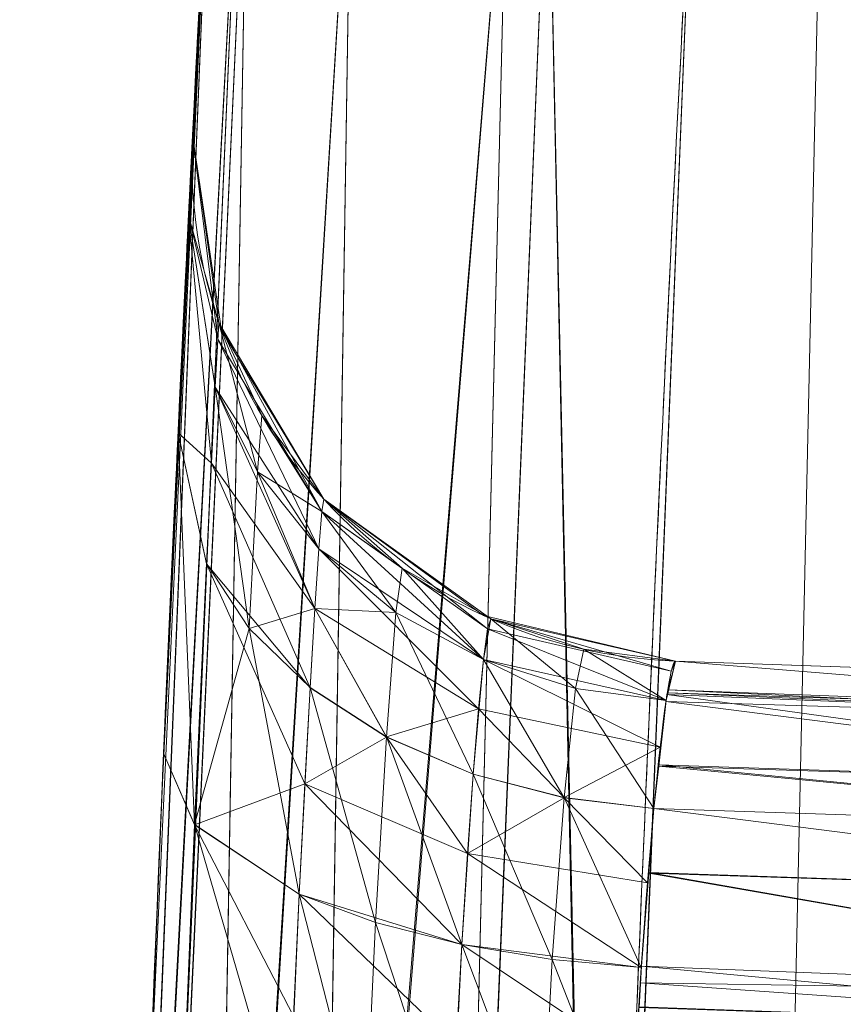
# Model space of a CAD drawing. Header units: millimetres. Extents: x -71 to 71, y -145 to 145.
# Tile 183 of 256: x -51.538 to -51.045, y 2.073 to 2.663. Entities that reach past the tile are written whole.
import ezdxf

# ---------------------------------------------------------------- set-up
doc = ezdxf.new("R2010")
doc.units = ezdxf.units.MM
doc.layers.add('1', color=7, linetype='CONTINUOUS')

msp = doc.modelspace()

# ---------------------------------------------------------------- linework, layer by layer
at = {"layer": '1', "color": 163, "linetype": 'Continuous', "lineweight": 13}
for p, q in [((-51.43464, 2.5938, -108.71545), (-51.43464, 2.5938, -105.81087)), ((-51.43464, 2.5938, -114.18913), (-51.43464, 2.5938, -110.33718)), ((-51.14549, 2.27887, -110.33718), (-51.14549, 2.27887, -114.18913)), ((-51.14549, 2.27887, -105.81087), (-51.14549, 2.27887, -108.71545))]:
    msp.add_line(p, q, dxfattribs=at)
at = {"layer": '1', "color": 163, "linetype": 'Continuous', "lineweight": 13, "extrusion": (-5.23961e-15, 1.15648e-14, -1)}
for centre, radius in [((0, 0, 144.00463), 61.01805), ((0, 0, 124.36979), 56.39529)]:
    msp.add_circle(centre, radius, dxfattribs=at)
at = {"layer": '1', "color": 163, "linetype": 'Continuous', "lineweight": 13}
msp.add_circle((0, 0, -145), 60.44338, dxfattribs=at)
at = {"layer": '1', "color": 163, "linetype": 'Continuous', "lineweight": 13, "extrusion": (0, 0, -1)}
for centre in [(51.13502, 2.57869, 108.71545), (51.13502, 2.57869, 114.18913)]:
    msp.add_arc(centre, 0.3, 272, 2.88692, dxfattribs=at)
at = {"layer": '1', "color": 163, "linetype": 'Continuous', "lineweight": 13}
for centre in [(-51.13502, 2.57869, -105.81087), (-51.13502, 2.57869, -110.33718)]:
    msp.add_arc(centre, 0.3, 177.11308, 268, dxfattribs=at)
for points, knots in [([(-56.5, 0, 18.81482), (-56.5, 0.85253, 18.81482), (-56.43969, 2.55754, 18.79919), (-56.08016, 5.94974, 18.70925), (-55.18827, 10.12383, 18.49387), (-53.45218, 14.92967, 18.08973), (-51.11648, 19.46228, 17.55493), (-48.25431, 23.65957, 16.89615), (-44.94083, 27.49542, 16.14452), (-41.24778, 30.94825, 15.33191), (-38.57396, 32.99249, 14.75639), (-37.19421, 33.94961, 14.46203)], [0, 0, 0, 0, 0.0625, 0.125, 0.25, 0.375, 0.5, 0.625, 0.75, 0.875, 1, 1, 1, 1]), ([(-56.00922, 7.43084, -40.1881), (-56.38768, 4.57826, -40.186), (-56.64075, 0.13375, -40.18517), (-56.24041, -6.02094, -40.18873), (-55.54351, -10.71621, -40.19373), (-54.419, -15.45484, -40.20106), (-52.84663, -20.19211, -40.21073), (-50.8093, -24.88409, -40.22272), (-48.29613, -29.47759, -40.23704), (-45.29549, -33.91822, -40.25369), (-41.80192, -38.14185, -40.27267), (-37.8257, -42.09225, -40.29399), (-33.38333, -45.7042, -40.31763), (-28.49089, -48.9101, -40.34361), (-21.41016, -52.54962, -40.38134), (-15.53768, -54.48108, -40.41315), (-11.44577, -55.3284, -40.4359)], [0, 0, 0, 0, 0.125, 0.1875, 0.25, 0.3125, 0.375, 0.4375, 0.5, 0.5625, 0.625, 0.6875, 0.75, 0.8125, 0.875, 1, 1, 1, 1]), ([(-55.79206, 7.39856, -43.18009), (-56.02458, 5.64547, -43.17851), (-56.32217, 2.14528, -43.17632), (-56.27749, -3.08307, -43.1759), (-55.7447, -8.31717, -43.17833), (-54.72089, -13.50771, -43.18362), (-53.47375, -17.70598, -43.19032), (-52.24994, -20.97159, -43.197), (-51.21944, -23.37546, -43.20267), (-50.07212, -25.74001, -43.20902), (-48.38894, -28.83185, -43.21838), (-46.01474, -32.54916, -43.23166), (-42.79579, -36.67874, -43.24975), (-39.80591, -39.85509, -43.26661), (-37.22555, -42.23774, -43.2812), (-35.2025, -43.93723, -43.29266), (-33.10278, -45.54055, -43.30456), (-30.93842, -47.03881, -43.31684), (-28.72005, -48.42496, -43.32943), (-25.67963, -50.13476, -43.3467), (-22.51737, -51.63245, -43.36468), (-19.23183, -52.91447, -43.38338), (-15.89144, -54.03892, -43.4024), (-13.34178, -54.7035, -43.41692), (-11.63983, -55.06359, -43.42661)], [0, 0, 0, 0, 0.0625, 0.125, 0.1875, 0.25, 0.3125, 0.34375, 0.375, 0.40625, 0.4375, 0.5, 0.5625, 0.625, 0.65625, 0.6875, 0.71875, 0.75, 0.78125, 0.8125, 0.875, 0.90625, 0.9375, 1, 1, 1, 1]), ([(-51.5, 0, -104.78971), (-51.5, 0.23399, -104.78971), (-51.49841, 0.46799, -104.78971), (-51.49203, 0.9359, -104.78971), (-51.48724, 1.16981, -104.7897), (-51.46812, 1.87109, -104.7897), (-51.44901, 2.33837, -104.7897), (-51.42354, 2.80527, -104.78969)], [0, 0, 0, 0, 0.25011, 0.25011, 0.500174, 0.500174, 1, 1, 1, 1]), ([(-51.21044, -0.05263, -115.51011), (-51.21044, -0.05261, -115.51011), (-51.21044, -0.05259, -115.51011), (-51.21093, 0.42113, -115.51011), (-51.20484, 0.89488, -115.51011), (-51.18586, 1.60535, -115.51012), (-51.17788, 1.84225, -115.51012), (-51.15863, 2.31594, -115.51012), (-51.14737, 2.55273, -115.51012), (-51.13446, 2.78945, -115.51013), (-51.13446, 2.78947, -115.51013), (-51.13446, 2.78949, -115.51013)], [0, 0, 0, 0, 0.000021, 0.000021, 0.499819, 0.499819, 0.749885, 0.749885, 0.999979, 0.999979, 1, 1, 1, 1]), ([(-51.13446, 2.78949, -104.48987), (-51.13446, 2.78947, -104.48987), (-51.13446, 2.78945, -104.48987), (-51.15978, 2.32518, -104.48988), (-51.17878, 1.86055, -104.48988), (-51.19779, 1.16323, -104.48989), (-51.20254, 0.93063, -104.48989), (-51.20888, 0.46538, -104.48989), (-51.21047, 0.23272, -104.48989), (-51.21047, 0.00004, -104.48989), (-51.21047, 0.00002, -104.48989), (-51.21047, 0, -104.48989)], [0, 0, 0, 0, 0.000021, 0.000021, 0.499826, 0.499826, 0.74989, 0.74989, 0.999979, 0.999979, 1, 1, 1, 1]), ([(-51.14549, 2.27887, -114.18913), (-51.08361, 2.27671, -114.18697), (-51.02172, 2.27455, -114.1848), (-50.89039, 2.26996, -114.18021), (-50.82095, 2.26754, -114.17778), (-50.7515, 2.26511, -114.17535)], [0, 0, 0, 0, 0.471203, 0.471203, 1, 1, 1, 1]), ([(-50.7515, 2.26511, -110.35096), (-50.82095, 2.26754, -110.34853), (-50.89039, 2.26996, -110.3461), (-51.02172, 2.27455, -110.34151), (-51.08361, 2.27671, -110.33935), (-51.14549, 2.27887, -110.33718)], [0, 0, 0, 0, 0.528797, 0.528797, 1, 1, 1, 1]), ([(-50.7515, 2.26511, -105.82465), (-50.82095, 2.26754, -105.82222), (-50.89039, 2.26996, -105.81979), (-51.02172, 2.27455, -105.8152), (-51.08361, 2.27671, -105.81303), (-51.14549, 2.27887, -105.81087)], [0, 0, 0, 0, 0.528797, 0.528797, 1, 1, 1, 1]), ([(-51.14549, 2.27887, -108.71545), (-51.08361, 2.27671, -108.71328), (-51.02172, 2.27455, -108.71112), (-50.89039, 2.26996, -108.70653), (-50.82095, 2.26754, -108.7041), (-50.7515, 2.26511, -108.70167)], [0, 0, 0, 0, 0.471203, 0.471203, 1, 1, 1, 1])]:
    msp.add_open_spline(points, degree=3, knots=knots, dxfattribs=at)
for points in [[(-51.42354, 2.80527, -115.21031), (-51.47546, 1.85361, -115.2103), (-51.50095, 0.90014, -115.21029), (-51.49997, -0.05293, -115.21029)], [(-51.43464, 2.5938, -108.71545), (-51.43464, 2.5938, -109.04213), (-51.44879, 2.31961, -109.31601), (-51.46151, 1.99078, -109.31601)], [(-51.46151, 1.99078, -105.2103), (-51.4488, 2.31929, -105.2103), (-51.43464, 2.5938, -105.48386), (-51.43464, 2.5938, -105.81087)], [(-51.46151, 1.99078, -109.73662), (-51.4488, 2.31929, -109.73662), (-51.43464, 2.5938, -110.01017), (-51.43464, 2.5938, -110.33718)], [(-51.43464, 2.5938, -114.18913), (-51.43464, 2.5938, -114.51582), (-51.44879, 2.31961, -114.7897), (-51.46151, 1.99078, -114.7897)], [(-51.1722, 1.97959, -109.0162), (-51.16526, 2.14302, -109.01617), (-51.15119, 2.27907, -108.87899), (-51.14549, 2.27887, -108.71545)], [(-51.14549, 2.27887, -105.81087), (-51.15119, 2.27907, -105.64717), (-51.16527, 2.14286, -105.51014), (-51.1722, 1.97959, -105.51012)], [(-51.14549, 2.27887, -110.33718), (-51.15119, 2.27907, -110.17348), (-51.16527, 2.14286, -110.03646), (-51.1722, 1.97959, -110.03643)], [(-51.1722, 1.97959, -114.48988), (-51.16526, 2.14302, -114.48986), (-51.15119, 2.27907, -114.35267), (-51.14549, 2.27887, -114.18913)]]:
    msp.add_open_spline(points, degree=3, dxfattribs=at)
for points in [[(24.58454, 55.21777, -145), (-60.11226, -6.31805, -145), (-57.48507, 18.67803, -145)], [(24.58454, 55.21777, -145), (-35.52772, -48.89972, -145), (-52.3455, -30.22169, -145), (-60.11226, -6.31805, -145)], [(-54.13154, 0, -123.88345), (-51.48215, 16.72756, -123.88345), (-53.63511, 17.4271, -124.36979), (-56.39528, 0, -124.36979)], [(-52.2205, 0, -122.57616), (-49.66464, 16.13702, -122.57616), (-51.48215, 16.72756, -123.88345), (-54.13154, 0, -123.88345)], [(-50.94676, 0, -120.64259), (-48.45325, 15.74341, -120.64259), (-49.66464, 16.13702, -122.57616), (-52.2205, 0, -122.57616)], [(-53.18643, 3.52806, 40.74917), (-52.0495, -1.48391, 44.46347), (-46.93138, 5.9504, 50.24118)], [(-45.53607, 0.23545, 51.87582), (-46.93138, 5.9504, 50.24118), (-52.0495, -1.48391, 44.46347)], [(-52.65081, 4.02761, -59.44648), (-51.3852, -12.1617, -59.45028), (-56.09915, -4.51537, -43.17675)], [(-51.3852, -12.1617, -59.45028), (-52.65081, 4.02761, -59.44648), (-51.03359, 3.9039, -67.68114)], [(-51.03359, 3.9039, -67.68114), (-49.80676, -11.78814, -67.68303), (-51.3852, -12.1617, -59.45028)], [(-51.44331, 2.41548, -105.38796), (-51.41242, 3.00218, -104.92334), (-51.41157, 3.01674, -105)], [(-51.41157, 3.01674, -105), (-51.43668, 2.55327, -105.59729), (-51.44331, 2.41548, -105.38796)], [(-51.4433, 2.4156, -114.61192), (-51.43708, 2.54529, -114.42202), (-51.41157, 3.01674, -115)], [(-51.41157, 3.01674, -115), (-51.41257, 2.99954, -115.08295), (-51.4433, 2.4156, -114.61192)], [(-51.41157, 3.01674, -115), (-51.43708, 2.54529, -114.42202), (-51.43464, 2.5938, -114.18913)], [(-51.41157, 3.01674, -105), (-51.43668, 2.55327, -110.12361), (-51.43464, 2.5938, -108.71544)], [(-51.43464, 2.5938, -105.81087), (-51.43668, 2.55327, -105.59729), (-51.41157, 3.01674, -105)], [(-51.43464, 2.5938, -110.33718), (-51.43668, 2.55327, -110.12361), (-51.41157, 3.01674, -105)], [(-51.43464, 2.5938, -108.71544), (-51.43464, 2.5938, -105.81087), (-51.41157, 3.01674, -105)], [(-51.41157, 3.01674, -105), (-51.41157, 3.01674, -115), (-51.43464, 2.5938, -114.18913), (-51.43464, 2.5938, -110.33718)], [(-51.44331, 2.41548, -105.38796), (-51.41518, 2.95456, -104.8511), (-51.41242, 3.00218, -104.92334)], [(-51.41257, 2.99954, -115.08295), (-51.41518, 2.95446, -115.14899), (-51.4433, 2.4156, -114.61192)], [(-51.41884, 2.89004, -104.80738), (-51.41518, 2.95456, -104.8511), (-51.44331, 2.41548, -105.38796)], [(-51.4433, 2.4156, -114.61192), (-51.41518, 2.95446, -115.14899), (-51.41928, 2.88237, -115.19583)], [(-51.42354, 2.80527, -104.78969), (-51.41884, 2.89004, -104.80738), (-51.44331, 2.41548, -105.38796)], [(-51.4433, 2.4156, -114.61192), (-51.41928, 2.88237, -115.19583), (-51.42354, 2.80527, -115.21031)], [(-51.46151, 1.99078, -114.7897), (-51.42354, 2.80527, -115.21031), (-51.4816, 1.3767, -115.21029)], [(-51.48159, 1.3767, -115.21029), (-51.42354, 2.80527, -115.21031), (-51.40597, 2.80431, -115.30083)], [(-51.40597, 2.80431, -115.30083), (-51.46741, 1.37629, -115.30148), (-51.48159, 1.3767, -115.21029)], [(-51.40597, 2.80431, -104.69916), (-51.42354, 2.80527, -104.78969), (-51.48088, 1.40318, -104.7897)], [(-51.48088, 1.40318, -104.7897), (-51.42354, 2.80527, -104.78969), (-51.46151, 1.99078, -105.2103)], [(-51.48088, 1.40318, -104.7897), (-51.46669, 1.40279, -104.69852), (-51.40597, 2.80431, -104.69916)], [(-51.46741, 1.37629, -115.30148), (-51.40597, 2.80431, -115.30083), (-51.40173, 2.80408, -115.32269)], [(-51.42618, 1.37519, -115.38404), (-51.46741, 1.37629, -115.30148), (-51.40173, 2.80408, -115.32269)], [(-51.40173, 2.80408, -104.67731), (-51.40597, 2.80431, -104.69916), (-51.46669, 1.40279, -104.69852)], [(-51.40173, 2.80408, -104.67731), (-51.46669, 1.40279, -104.69852), (-51.42547, 1.40167, -104.61596)], [(-51.42354, 2.80527, -104.78969), (-51.4518, 2.22698, -105.25962), (-51.46151, 1.99078, -105.2103)], [(-51.46151, 1.99078, -114.7897), (-51.4527, 2.20608, -114.74902), (-51.42354, 2.80527, -115.21031)], [(-51.42354, 2.80527, -115.21031), (-51.4527, 2.20608, -114.74902), (-51.4433, 2.4156, -114.61192)], [(-51.44331, 2.41548, -105.38796), (-51.4518, 2.22698, -105.25962), (-51.42354, 2.80527, -104.78969)], [(-51.40173, 2.80408, -115.32269), (-51.33947, 2.80068, -115.4187), (-51.42618, 1.37519, -115.38404)], [(-51.42547, 1.40167, -104.61596), (-51.33947, 2.80068, -104.5813), (-51.40173, 2.80408, -104.67731)], [(-51.33947, 2.80068, -115.4187), (-51.36182, 1.37347, -115.45016), (-51.42618, 1.37519, -115.38404)], [(-51.42547, 1.40167, -104.61596), (-51.36111, 1.39991, -104.54984), (-51.33947, 2.80068, -104.5813)], [(-51.36182, 1.37347, -115.45016), (-51.33947, 2.80068, -115.4187), (-51.24583, 2.79557, -115.48436)], [(-51.24583, 2.79557, -104.51563), (-51.33947, 2.80068, -104.5813), (-51.36111, 1.39991, -104.54984)], [(-51.24583, 2.79557, -115.48436), (-51.28042, 1.37129, -115.49358), (-51.36182, 1.37347, -115.45016)], [(-51.36111, 1.39991, -104.54984), (-51.27971, 1.3977, -104.50643), (-51.24583, 2.79557, -104.51563)], [(-51.24583, 2.79557, -115.48436), (-51.22176, 2.79426, -115.48994), (-51.28042, 1.37129, -115.49358)], [(-51.19217, 1.36894, -115.51011), (-51.28042, 1.37129, -115.49358), (-51.22176, 2.79426, -115.48994)], [(-51.27971, 1.3977, -104.50643), (-51.22176, 2.79426, -104.51006), (-51.24583, 2.79557, -104.51563)], [(-51.22176, 2.79426, -104.51006), (-51.27971, 1.3977, -104.50643), (-51.19146, 1.39529, -104.48989)], [(-51.19146, 1.39529, -104.48989), (-51.13446, 2.78949, -104.48988), (-51.22176, 2.79426, -104.51006)], [(-51.22176, 2.79426, -115.48994), (-51.13446, 2.78949, -115.51013), (-51.19217, 1.36894, -115.51011)], [(-51.19217, 1.36894, -115.51011), (-51.13446, 2.78949, -115.51013), (-50.71285, 2.78952, -115.52485), (-50.77107, 1.36896, -115.52482)], [(-50.77036, 1.39531, -104.47518), (-50.71285, 2.78952, -104.47516), (-51.13446, 2.78949, -104.48988), (-51.19146, 1.39529, -104.48989)], [(-51.43668, 2.55327, -110.12361), (-51.43708, 2.54529, -108.94834), (-51.43464, 2.5938, -108.71544)], [(-51.41884, 2.48149, -108.71544), (-51.43464, 2.5938, -108.71544), (-51.43705, 2.54582, -108.94711)], [(-51.41949, 2.47173, -105.71329), (-51.43705, 2.54577, -105.57907), (-51.43464, 2.5938, -105.81087)], [(-51.41949, 2.47173, -110.2396), (-51.43705, 2.54577, -110.10539), (-51.43464, 2.5938, -110.33718)], [(-51.41884, 2.48149, -114.18913), (-51.43464, 2.5938, -114.18913), (-51.43705, 2.54582, -114.42079)], [(-51.43464, 2.5938, -105.81087), (-51.41884, 2.48149, -105.81087), (-51.41949, 2.47173, -105.71329)], [(-51.43464, 2.5938, -105.81087), (-51.43464, 2.5938, -108.71544), (-51.41722, 2.4769, -108.71544), (-51.41722, 2.4769, -105.81087)], [(-51.43464, 2.5938, -110.33718), (-51.41884, 2.48149, -110.33718), (-51.41949, 2.47173, -110.2396)], [(-51.43464, 2.5938, -110.33718), (-51.43464, 2.5938, -114.18913), (-51.41722, 2.4769, -114.18913), (-51.41722, 2.4769, -110.33718)], [(-51.43668, 2.55327, -110.12361), (-51.4527, 2.20608, -109.27534), (-51.4433, 2.4156, -109.13824)], [(-51.4527, 2.20608, -109.27534), (-51.43668, 2.55327, -110.12361), (-51.44331, 2.41548, -109.91427)], [(-51.4433, 2.4156, -109.13824), (-51.43708, 2.54529, -108.94834), (-51.43668, 2.55327, -110.12361)], [(-51.42337, 2.39744, -105.53804), (-51.44331, 2.41548, -105.38796), (-51.43705, 2.54577, -105.57907)], [(-51.42337, 2.39744, -110.06436), (-51.44331, 2.41548, -109.91427), (-51.43705, 2.54577, -110.10539)], [(-51.43705, 2.54582, -108.94711), (-51.4433, 2.4156, -109.13824), (-51.4263, 2.33726, -109.06139), (-51.42105, 2.44304, -108.90461)], [(-51.43705, 2.54582, -114.42079), (-51.4433, 2.4156, -114.61192), (-51.4263, 2.33726, -114.53508), (-51.42105, 2.44304, -114.3783)], [(-51.43705, 2.54582, -108.94711), (-51.42105, 2.44304, -108.90461), (-51.41884, 2.48149, -108.71544)], [(-51.43705, 2.54582, -114.42079), (-51.42105, 2.44304, -114.3783), (-51.41884, 2.48149, -114.18913)], [(-51.43705, 2.54577, -105.57907), (-51.42105, 2.44301, -105.62159), (-51.42337, 2.39744, -105.53804)], [(-51.41949, 2.47173, -105.71329), (-51.42105, 2.44301, -105.62159), (-51.43705, 2.54577, -105.57907)], [(-51.43705, 2.54577, -110.10539), (-51.42105, 2.44301, -110.14791), (-51.42337, 2.39744, -110.06436)], [(-51.41949, 2.47173, -110.2396), (-51.42105, 2.44301, -110.14791), (-51.43705, 2.54577, -110.10539)], [(-51.41884, 2.48149, -108.71544), (-51.42105, 2.44304, -108.90461), (-51.3957, 2.3922, -108.88392)], [(-51.41884, 2.48149, -114.18913), (-51.42105, 2.44304, -114.3783), (-51.3957, 2.3922, -114.3576)], [(-51.35713, 2.36849, -105.73362), (-51.41949, 2.47173, -105.71329), (-51.41884, 2.48149, -105.81087)], [(-51.35713, 2.36849, -110.25994), (-51.41949, 2.47173, -110.2396), (-51.41884, 2.48149, -110.33718)], [(-51.3957, 2.3922, -108.88392), (-51.39323, 2.42596, -108.71544), (-51.41884, 2.48149, -108.71544)], [(-51.41884, 2.48149, -105.81087), (-51.356, 2.37579, -105.81087), (-51.35713, 2.36849, -105.73362)], [(-51.41884, 2.48149, -110.33718), (-51.356, 2.37579, -110.33718), (-51.35713, 2.36849, -110.25994)], [(-51.3957, 2.3922, -114.3576), (-51.39323, 2.42596, -114.18913), (-51.41884, 2.48149, -114.18913)], [(-51.35896, 2.34612, -105.6608), (-51.42105, 2.44301, -105.62159), (-51.41949, 2.47173, -105.71329)], [(-51.35896, 2.34612, -110.18711), (-51.42105, 2.44301, -110.14791), (-51.41949, 2.47173, -110.2396)], [(-51.41949, 2.47173, -105.71329), (-51.35713, 2.36849, -105.73362), (-51.35896, 2.34612, -105.6608)], [(-51.41949, 2.47173, -110.2396), (-51.35713, 2.36849, -110.25994), (-51.35896, 2.34612, -110.18711)], [(-51.41722, 2.4769, -105.81087), (-51.41722, 2.4769, -108.71544), (-51.356, 2.37579, -108.71544), (-51.356, 2.37579, -105.81087)], [(-51.41722, 2.4769, -110.33718), (-51.41722, 2.4769, -114.18913), (-51.356, 2.37579, -114.18913), (-51.356, 2.37579, -110.33718)], [(-51.42105, 2.44304, -108.90461), (-51.4263, 2.33726, -109.06139), (-51.4008, 2.29837, -109.02394)], [(-51.42105, 2.44304, -114.3783), (-51.4263, 2.33726, -114.53508), (-51.4008, 2.29837, -114.49763)], [(-51.36137, 2.31037, -105.59426), (-51.42337, 2.39744, -105.53804), (-51.42105, 2.44301, -105.62159)], [(-51.36137, 2.31037, -110.12058), (-51.42337, 2.39744, -110.06436), (-51.42105, 2.44301, -110.14791)], [(-51.4008, 2.29837, -109.02394), (-51.3957, 2.3922, -108.88392), (-51.42105, 2.44304, -108.90461)], [(-51.4008, 2.29837, -114.49763), (-51.3957, 2.3922, -114.3576), (-51.42105, 2.44304, -114.3783)], [(-51.42105, 2.44301, -105.62159), (-51.35896, 2.34612, -105.6608), (-51.36137, 2.31037, -105.59426)], [(-51.42105, 2.44301, -110.14791), (-51.35896, 2.34612, -110.18711), (-51.36137, 2.31037, -110.12058)], [(-51.35712, 2.3685, -108.79263), (-51.39323, 2.42596, -108.71544), (-51.3957, 2.3922, -108.88392)], [(-51.35712, 2.3685, -114.26632), (-51.39323, 2.42596, -114.18913), (-51.3957, 2.3922, -114.3576)], [(-51.35712, 2.3685, -108.79263), (-51.356, 2.37579, -108.71544), (-51.39323, 2.42596, -108.71544)], [(-51.35712, 2.3685, -114.26632), (-51.356, 2.37579, -114.18913), (-51.39323, 2.42596, -114.18913)], [(-51.44331, 2.41548, -109.91427), (-51.4518, 2.22698, -109.78593), (-51.4527, 2.20608, -109.27534)], [(-51.43343, 2.18075, -105.35808), (-51.45195, 2.22359, -105.25815), (-51.44331, 2.41548, -105.38796)], [(-51.43343, 2.18075, -109.8844), (-51.45195, 2.22359, -109.78447), (-51.44331, 2.41548, -109.91427)], [(-51.4433, 2.4156, -109.13824), (-51.45194, 2.22373, -109.26811), (-51.43342, 2.18086, -109.16819)], [(-51.4433, 2.4156, -114.61192), (-51.45194, 2.22373, -114.7418), (-51.43342, 2.18086, -114.64188)], [(-51.44331, 2.41548, -105.38796), (-51.4263, 2.33716, -105.46482), (-51.43343, 2.18075, -105.35808)], [(-51.42337, 2.39744, -105.53804), (-51.4263, 2.33716, -105.46482), (-51.44331, 2.41548, -105.38796)], [(-51.44331, 2.41548, -109.91427), (-51.4263, 2.33716, -109.99114), (-51.43343, 2.18075, -109.8844)], [(-51.42337, 2.39744, -110.06436), (-51.4263, 2.33716, -109.99114), (-51.44331, 2.41548, -109.91427)], [(-51.43342, 2.18086, -109.16819), (-51.4263, 2.33726, -109.06139), (-51.4433, 2.4156, -109.13824)], [(-51.43342, 2.18086, -114.64188), (-51.4263, 2.33726, -114.53508), (-51.4433, 2.4156, -114.61192)], [(-51.36423, 2.26289, -105.53584), (-51.4263, 2.33716, -105.46482), (-51.42337, 2.39744, -105.53804)], [(-51.36423, 2.26289, -110.06215), (-51.4263, 2.33716, -109.99114), (-51.42337, 2.39744, -110.06436)], [(-51.42337, 2.39744, -105.53804), (-51.36137, 2.31037, -105.59426), (-51.36423, 2.26289, -105.53584)], [(-51.42337, 2.39744, -110.06436), (-51.36137, 2.31037, -110.12058), (-51.36423, 2.26289, -110.06215)], [(-51.36137, 2.31043, -108.93196), (-51.3957, 2.3922, -108.88392), (-51.4008, 2.29837, -109.02394)], [(-51.36137, 2.31043, -114.40564), (-51.3957, 2.3922, -114.3576), (-51.4008, 2.29837, -114.49763)], [(-51.3957, 2.3922, -108.88392), (-51.35896, 2.34615, -108.86542), (-51.35712, 2.3685, -108.79263)], [(-51.36137, 2.31043, -108.93196), (-51.35896, 2.34615, -108.86542), (-51.3957, 2.3922, -108.88392)], [(-51.3957, 2.3922, -114.3576), (-51.35896, 2.34615, -114.33911), (-51.35712, 2.3685, -114.26632)], [(-51.36137, 2.31043, -114.40564), (-51.35896, 2.34615, -114.33911), (-51.3957, 2.3922, -114.3576)], [(-51.35713, 2.36849, -105.73362), (-51.356, 2.37579, -105.81087), (-51.30919, 2.33443, -105.81087)], [(-51.35713, 2.36849, -110.25994), (-51.356, 2.37579, -110.33718), (-51.30919, 2.33443, -110.33718)], [(-51.356, 2.37579, -108.71544), (-51.35712, 2.3685, -108.79263), (-51.25793, 2.29819, -108.77937)], [(-51.356, 2.37579, -114.18913), (-51.35712, 2.3685, -114.26632), (-51.25793, 2.29819, -114.25305)], [(-51.25793, 2.29819, -108.77937), (-51.25605, 2.30419, -108.71544), (-51.356, 2.37579, -108.71544)], [(-51.356, 2.37579, -105.81087), (-51.356, 2.37579, -108.71544), (-51.26048, 2.30618, -108.71544), (-51.26048, 2.30618, -105.81087)], [(-51.25793, 2.29819, -114.25305), (-51.25605, 2.30419, -114.18913), (-51.356, 2.37579, -114.18913)], [(-51.356, 2.37579, -110.33718), (-51.356, 2.37579, -114.18913), (-51.26048, 2.30618, -114.18913), (-51.26048, 2.30618, -110.33718)], [(-51.35712, 2.3685, -108.79263), (-51.35896, 2.34615, -108.86542), (-51.26043, 2.27979, -108.83964)], [(-51.35712, 2.3685, -114.26632), (-51.35896, 2.34615, -114.33911), (-51.26043, 2.27979, -114.31332)], [(-51.31283, 2.30795, -105.67584), (-51.35896, 2.34612, -105.6608), (-51.35713, 2.36849, -105.73362)], [(-51.31283, 2.30795, -110.20216), (-51.35896, 2.34612, -110.18711), (-51.35713, 2.36849, -110.25994)], [(-51.30919, 2.33443, -105.81087), (-51.31283, 2.30795, -105.67584), (-51.35713, 2.36849, -105.73362)], [(-51.30919, 2.33443, -110.33718), (-51.31283, 2.30795, -110.20216), (-51.35713, 2.36849, -110.25994)], [(-51.26043, 2.27979, -108.83964), (-51.25793, 2.29819, -108.77937), (-51.35712, 2.3685, -108.79263)], [(-51.26043, 2.27979, -114.31332), (-51.25793, 2.29819, -114.25305), (-51.35712, 2.3685, -114.26632)], [(-51.35896, 2.34615, -108.86542), (-51.36137, 2.31043, -108.93196), (-51.26338, 2.25033, -108.89471)], [(-51.35896, 2.34615, -114.33911), (-51.36137, 2.31043, -114.40564), (-51.26338, 2.25033, -114.3684)], [(-51.36137, 2.31037, -105.59426), (-51.35896, 2.34612, -105.6608), (-51.31283, 2.30795, -105.67584)], [(-51.36137, 2.31037, -110.12058), (-51.35896, 2.34612, -110.18711), (-51.31283, 2.30795, -110.20216)], [(-51.26338, 2.25033, -108.89471), (-51.26043, 2.27979, -108.83964), (-51.35896, 2.34615, -108.86542)], [(-51.26338, 2.25033, -114.3684), (-51.26043, 2.27979, -114.31332), (-51.35896, 2.34615, -114.33911)], [(-51.43343, 2.18075, -105.35808), (-51.4263, 2.33716, -105.46482), (-51.36739, 2.20531, -105.48731)], [(-51.43343, 2.18075, -109.8844), (-51.4263, 2.33716, -109.99114), (-51.36739, 2.20531, -110.01362)], [(-51.4008, 2.29837, -109.02394), (-51.4263, 2.33726, -109.06139), (-51.43342, 2.18086, -109.16819)], [(-51.4008, 2.29837, -114.49763), (-51.4263, 2.33726, -114.53508), (-51.43342, 2.18086, -114.64188)], [(-51.4263, 2.33716, -105.46482), (-51.36423, 2.26289, -105.53584), (-51.36739, 2.20531, -105.48731)], [(-51.4263, 2.33716, -109.99114), (-51.36423, 2.26289, -110.06215), (-51.36739, 2.20531, -110.01362)], [(-51.26043, 2.27977, -105.6866), (-51.31283, 2.30795, -105.67584), (-51.30919, 2.33443, -105.81087)], [(-51.26043, 2.27977, -110.21292), (-51.31283, 2.30795, -110.20216), (-51.30919, 2.33443, -110.33718)], [(-51.30919, 2.33443, -105.81087), (-51.25605, 2.30419, -105.81087), (-51.26043, 2.27977, -105.6866)], [(-51.30919, 2.33443, -110.33718), (-51.25605, 2.30419, -110.33718), (-51.26043, 2.27977, -110.21292)], [(-51.4008, 2.29837, -109.02394), (-51.36422, 2.26297, -108.9904), (-51.36137, 2.31043, -108.93196)], [(-51.4008, 2.29837, -114.49763), (-51.36422, 2.26297, -114.46408), (-51.36137, 2.31043, -114.40564)], [(-51.3185, 2.2333, -105.56328), (-51.36423, 2.26289, -105.53584), (-51.36137, 2.31037, -105.59426)], [(-51.3185, 2.2333, -110.0896), (-51.36423, 2.26289, -110.06215), (-51.36137, 2.31037, -110.12058)], [(-51.36137, 2.31043, -108.93196), (-51.36422, 2.26297, -108.9904), (-51.31849, 2.23337, -108.96296)], [(-51.36137, 2.31043, -114.40564), (-51.36422, 2.26297, -114.46408), (-51.31849, 2.23337, -114.43664)], [(-51.26338, 2.25033, -108.89471), (-51.36137, 2.31043, -108.93196), (-51.31849, 2.23337, -108.96296)], [(-51.26338, 2.25033, -114.3684), (-51.36137, 2.31043, -114.40564), (-51.31849, 2.23337, -114.43664)], [(-51.31283, 2.30795, -105.67584), (-51.3185, 2.2333, -105.56328), (-51.36137, 2.31037, -105.59426)], [(-51.31283, 2.30795, -110.20216), (-51.3185, 2.2333, -110.0896), (-51.36137, 2.31037, -110.12058)], [(-51.26664, 2.21111, -105.58315), (-51.3185, 2.2333, -105.56328), (-51.31283, 2.30795, -105.67584)], [(-51.26664, 2.21111, -110.10946), (-51.3185, 2.2333, -110.0896), (-51.31283, 2.30795, -110.20216)], [(-51.31283, 2.30795, -105.67584), (-51.26043, 2.27977, -105.6866), (-51.26664, 2.21111, -105.58315)], [(-51.31283, 2.30795, -110.20216), (-51.26043, 2.27977, -110.21292), (-51.26664, 2.21111, -110.10946)], [(-51.26048, 2.30618, -105.81087), (-51.26048, 2.30618, -108.71544), (-51.14549, 2.27887, -108.71544), (-51.14549, 2.27887, -105.81087)], [(-51.26048, 2.30618, -110.33718), (-51.26048, 2.30618, -114.18913), (-51.14549, 2.27887, -114.18913), (-51.14549, 2.27887, -110.33718)], [(-51.20539, 2.26234, -105.69284), (-51.26043, 2.27977, -105.6866), (-51.25605, 2.30419, -105.81087)], [(-51.20539, 2.26234, -110.21915), (-51.26043, 2.27977, -110.21292), (-51.25605, 2.30419, -110.33718)], [(-51.25605, 2.30419, -108.71544), (-51.25793, 2.29819, -108.77937), (-51.14799, 2.27277, -108.77533)], [(-51.25605, 2.30419, -114.18913), (-51.25793, 2.29819, -114.25305), (-51.14799, 2.27277, -114.24901)], [(-51.14799, 2.27277, -108.77533), (-51.14549, 2.27887, -108.71544), (-51.25605, 2.30419, -108.71544)], [(-51.25605, 2.30419, -105.81087), (-51.20032, 2.28588, -105.81087), (-51.20539, 2.26234, -105.69284)], [(-51.25605, 2.30419, -110.33718), (-51.20032, 2.28588, -110.33718), (-51.20539, 2.26234, -110.21915)], [(-51.14799, 2.27277, -114.24901), (-51.14549, 2.27887, -114.18913), (-51.25605, 2.30419, -114.18913)], [(-51.4008, 2.29837, -109.02394), (-51.43342, 2.18086, -109.16819), (-51.37071, 2.13929, -109.07585)], [(-51.4008, 2.29837, -114.49763), (-51.43342, 2.18086, -114.64188), (-51.37071, 2.13929, -114.54954)], [(-51.37071, 2.13929, -109.07585), (-51.36422, 2.26297, -108.9904), (-51.4008, 2.29837, -109.02394)], [(-51.37071, 2.13929, -114.54954), (-51.36422, 2.26297, -114.46408), (-51.4008, 2.29837, -114.49763)], [(-51.25793, 2.29819, -108.77937), (-51.26043, 2.27979, -108.83964), (-51.15109, 2.25518, -108.83143)], [(-51.25793, 2.29819, -114.25305), (-51.26043, 2.27979, -114.31332), (-51.15109, 2.25518, -114.30512)], [(-51.15109, 2.25518, -108.83143), (-51.14799, 2.27277, -108.77533), (-51.25793, 2.29819, -108.77937)], [(-51.15109, 2.25518, -114.30512), (-51.14799, 2.27277, -114.24901), (-51.25793, 2.29819, -114.25305)], [(-51.1511, 2.25515, -105.69482), (-51.20539, 2.26234, -105.69284), (-51.20032, 2.28588, -105.81087)], [(-51.1511, 2.25515, -110.22113), (-51.20539, 2.26234, -110.21915), (-51.20032, 2.28588, -110.33718)], [(-51.20032, 2.28588, -105.81087), (-51.14549, 2.27887, -105.81087), (-51.1511, 2.25515, -105.69482)], [(-51.20032, 2.28588, -110.33718), (-51.14549, 2.27887, -110.33718), (-51.1511, 2.25515, -110.22113)], [(-51.21218, 2.19696, -105.59494), (-51.26664, 2.21111, -105.58315), (-51.26043, 2.27977, -105.6866)], [(-51.21218, 2.19696, -110.12126), (-51.26664, 2.21111, -110.10946), (-51.26043, 2.27977, -110.21292)], [(-51.26043, 2.27979, -108.83964), (-51.26338, 2.25033, -108.89471), (-51.15462, 2.22736, -108.88247)], [(-51.26043, 2.27979, -114.31332), (-51.26338, 2.25033, -114.3684), (-51.15462, 2.22736, -114.35615)], [(-51.15462, 2.22736, -108.88247), (-51.15109, 2.25518, -108.83143), (-51.26043, 2.27979, -108.83964)], [(-51.15462, 2.22736, -114.35615), (-51.15109, 2.25518, -114.30512), (-51.26043, 2.27979, -114.31332)], [(-51.26043, 2.27977, -105.6866), (-51.20539, 2.26234, -105.69284), (-51.21218, 2.19696, -105.59494)], [(-51.26043, 2.27977, -110.21292), (-51.20539, 2.26234, -110.21915), (-51.21218, 2.19696, -110.12126)], [(-50.74893, 2.24671, -105.73271), (-51.14995, 2.25983, -105.71888), (-51.14549, 2.27887, -105.81087)], [(-50.74893, 2.24671, -110.25903), (-51.14995, 2.25983, -110.2452), (-51.14549, 2.27887, -110.33718)], [(-51.14549, 2.27887, -108.71544), (-51.14985, 2.26155, -108.8078), (-50.74893, 2.24671, -108.79361)], [(-51.14549, 2.27887, -114.18913), (-51.14985, 2.26155, -114.28148), (-50.74893, 2.24671, -114.26729)], [(-50.74893, 2.24671, -108.79361), (-50.7515, 2.26511, -108.70167), (-51.14549, 2.27887, -108.71544)], [(-51.14549, 2.27887, -105.81087), (-50.7515, 2.26511, -105.82465), (-50.74893, 2.24671, -105.73271)], [(-51.14549, 2.27887, -110.33718), (-50.7515, 2.26511, -110.35096), (-50.74893, 2.24671, -110.25903)], [(-50.74893, 2.24671, -114.26729), (-50.7515, 2.26511, -114.17536), (-51.14549, 2.27887, -114.18913)], [(-51.14549, 2.27887, -114.18913), (-50.7515, 2.26511, -114.17536), (-50.7515, 2.26511, -110.35096), (-51.14549, 2.27887, -110.33718)], [(-51.14549, 2.27887, -105.81087), (-51.14549, 2.27887, -108.71544), (-50.7515, 2.26511, -108.70167), (-50.7515, 2.26511, -105.82465)], [(-51.36422, 2.26297, -108.9904), (-51.37071, 2.13929, -109.07585), (-51.32505, 2.12225, -109.04001)], [(-51.36422, 2.26297, -114.46408), (-51.37071, 2.13929, -114.54954), (-51.32505, 2.12225, -114.5137)], [(-51.36739, 2.20531, -105.48731), (-51.36423, 2.26289, -105.53584), (-51.3185, 2.2333, -105.56328)], [(-51.36739, 2.20531, -110.01362), (-51.36423, 2.26289, -110.06215), (-51.3185, 2.2333, -110.0896)], [(-51.32505, 2.12225, -109.04001), (-51.31849, 2.23337, -108.96296), (-51.36422, 2.26297, -108.9904)], [(-51.32505, 2.12225, -114.5137), (-51.31849, 2.23337, -114.43664), (-51.36422, 2.26297, -114.46408)], [(-51.15839, 2.19053, -105.59911), (-51.21218, 2.19696, -105.59494), (-51.20539, 2.26234, -105.69284)], [(-51.15839, 2.19053, -110.12543), (-51.21218, 2.19696, -110.12126), (-51.20539, 2.26234, -110.21915)], [(-51.20539, 2.26234, -105.69284), (-51.1511, 2.25515, -105.69482), (-51.15839, 2.19053, -105.59911)], [(-51.20539, 2.26234, -110.21915), (-51.1511, 2.25515, -110.22113), (-51.15839, 2.19053, -110.12543)], [(-50.74829, 2.24215, -105.7099), (-51.15118, 2.25456, -105.69344), (-51.14995, 2.25983, -105.71888)], [(-50.74829, 2.24215, -110.23622), (-51.15118, 2.25456, -110.21975), (-51.14995, 2.25983, -110.2452)], [(-51.14985, 2.26155, -108.8078), (-51.15055, 2.25878, -108.82258), (-50.74829, 2.24215, -108.81642)], [(-51.14985, 2.26155, -114.28148), (-51.15055, 2.25878, -114.29627), (-50.74829, 2.24215, -114.2901)], [(-51.14995, 2.25983, -105.71888), (-50.74893, 2.24671, -105.73271), (-50.74829, 2.24215, -105.7099)], [(-51.14995, 2.25983, -110.2452), (-50.74893, 2.24671, -110.25903), (-50.74829, 2.24215, -110.23622)], [(-50.74829, 2.24215, -108.81642), (-50.74893, 2.24671, -108.79361), (-51.14985, 2.26155, -108.8078)], [(-50.74829, 2.24215, -114.2901), (-50.74893, 2.24671, -114.26729), (-51.14985, 2.26155, -114.28148)], [(-51.15055, 2.25878, -108.82258), (-51.15547, 2.21594, -108.88827), (-50.74761, 2.20304, -108.87484)], [(-51.15055, 2.25878, -114.29627), (-51.15547, 2.21594, -114.36196), (-50.74761, 2.20304, -114.34852)], [(-50.74761, 2.20304, -105.65148), (-51.15544, 2.2167, -105.63766), (-51.15118, 2.25456, -105.69344)], [(-50.74761, 2.20304, -110.17779), (-51.15544, 2.2167, -110.16398), (-51.15118, 2.25456, -110.21975)], [(-51.15118, 2.25456, -105.69344), (-50.74829, 2.24215, -105.7099), (-50.74761, 2.20304, -105.65148)], [(-51.15118, 2.25456, -110.21975), (-50.74829, 2.24215, -110.23622), (-50.74761, 2.20304, -110.17779)], [(-50.74761, 2.20304, -108.87484), (-50.74829, 2.24215, -108.81642), (-51.15055, 2.25878, -108.82258)], [(-50.74761, 2.20304, -114.34852), (-50.74829, 2.24215, -114.2901), (-51.15055, 2.25878, -114.29627)], [(-51.31849, 2.23337, -108.96296), (-51.26664, 2.21117, -108.9431), (-51.26338, 2.25033, -108.89471)], [(-51.31849, 2.23337, -114.43664), (-51.26664, 2.21117, -114.41679), (-51.26338, 2.25033, -114.3684)], [(-51.26338, 2.25033, -108.89471), (-51.26664, 2.21117, -108.9431), (-51.21217, 2.19702, -108.93131)], [(-51.26338, 2.25033, -114.3684), (-51.26664, 2.21117, -114.41679), (-51.21217, 2.19702, -114.405)], [(-51.15462, 2.22736, -108.88247), (-51.26338, 2.25033, -108.89471), (-51.21217, 2.19702, -108.93131)], [(-51.15462, 2.22736, -114.35615), (-51.26338, 2.25033, -114.3684), (-51.21217, 2.19702, -114.405)], [(-51.27005, 2.16357, -105.54296), (-51.36739, 2.20531, -105.48731), (-51.3185, 2.2333, -105.56328)], [(-51.27005, 2.16357, -110.06927), (-51.36739, 2.20531, -110.01362), (-51.3185, 2.2333, -110.0896)], [(-51.31849, 2.23337, -108.96296), (-51.32505, 2.12225, -109.04001), (-51.27344, 2.10904, -109.01388)], [(-51.31849, 2.23337, -114.43664), (-51.32505, 2.12225, -114.5137), (-51.27344, 2.10904, -114.48757)], [(-51.3185, 2.2333, -105.56328), (-51.26664, 2.21111, -105.58315), (-51.27005, 2.16357, -105.54296)], [(-51.3185, 2.2333, -110.0896), (-51.26664, 2.21111, -110.10946), (-51.27005, 2.16357, -110.06927)], [(-51.27344, 2.10904, -109.01388), (-51.26664, 2.21117, -108.9431), (-51.31849, 2.23337, -108.96296)], [(-51.27344, 2.10904, -114.48757), (-51.26664, 2.21117, -114.41679), (-51.31849, 2.23337, -114.43664)], [(-51.4527, 2.20608, -109.27534), (-51.4518, 2.22698, -109.78593), (-51.46151, 1.99078, -109.73661)], [(-51.43342, 2.18086, -109.16819), (-51.45194, 2.22373, -109.26811), (-51.46151, 1.99078, -109.31601), (-51.4413, 1.99, -109.20773)], [(-51.43342, 2.18086, -114.64188), (-51.45194, 2.22373, -114.7418), (-51.46151, 1.99078, -114.7897), (-51.4413, 1.99, -114.68142)], [(-51.21217, 2.19702, -108.93131), (-51.15838, 2.19059, -108.92714), (-51.15462, 2.22736, -108.88247)], [(-51.21217, 2.19702, -114.405), (-51.15838, 2.19059, -114.40083), (-51.15462, 2.22736, -114.35615)], [(-51.43343, 2.18075, -105.35808), (-51.4413, 1.99, -105.31858), (-51.46151, 1.99078, -105.2103), (-51.45195, 2.22359, -105.25815)], [(-51.43343, 2.18075, -109.8844), (-51.4413, 1.99, -109.8449), (-51.46151, 1.99078, -109.73661), (-51.45195, 2.22359, -109.78447)], [(-50.74716, 2.17703, -105.61263), (-51.15839, 2.19053, -105.59911), (-51.15544, 2.2167, -105.63766)], [(-50.74716, 2.17703, -110.13895), (-51.15839, 2.19053, -110.12543), (-51.15544, 2.2167, -110.16398)], [(-51.15547, 2.21594, -108.88827), (-51.15838, 2.19059, -108.92714), (-50.74716, 2.17703, -108.91368)], [(-51.15547, 2.21594, -114.36196), (-51.15838, 2.19059, -114.40083), (-50.74716, 2.17703, -114.38737)], [(-50.74716, 2.17703, -108.91368), (-50.74761, 2.20304, -108.87484), (-51.15547, 2.21594, -108.88827)], [(-50.74716, 2.17703, -114.38737), (-50.74761, 2.20304, -114.34852), (-51.15547, 2.21594, -114.36196)], [(-51.15544, 2.2167, -105.63766), (-50.74761, 2.20304, -105.65148), (-50.74716, 2.17703, -105.61263)], [(-51.15544, 2.2167, -110.16398), (-50.74761, 2.20304, -110.17779), (-50.74716, 2.17703, -110.13895)], [(-51.46151, 1.99078, -109.73661), (-51.46151, 1.99078, -109.31601), (-51.4527, 2.20608, -109.27534)], [(-51.26664, 2.21117, -108.9431), (-51.27344, 2.10904, -109.01388), (-51.21933, 2.1001, -108.99812)], [(-51.26664, 2.21117, -114.41679), (-51.27344, 2.10904, -114.48757), (-51.21933, 2.1001, -114.47181)], [(-51.27005, 2.16357, -105.54296), (-51.26664, 2.21111, -105.58315), (-51.21218, 2.19696, -105.59494)], [(-51.27005, 2.16357, -110.06927), (-51.26664, 2.21111, -110.10946), (-51.21218, 2.19696, -110.12126)], [(-51.21933, 2.1001, -108.99812), (-51.21217, 2.19702, -108.93131), (-51.26664, 2.21117, -108.9431)], [(-51.21933, 2.1001, -114.47181), (-51.21217, 2.19702, -114.405), (-51.26664, 2.21117, -114.41679)], [(-51.36739, 2.20531, -105.48731), (-51.37072, 2.1392, -105.45044), (-51.43343, 2.18075, -105.35808)], [(-51.36739, 2.20531, -110.01362), (-51.37072, 2.1392, -109.97675), (-51.43343, 2.18075, -109.8844)], [(-51.27345, 2.10897, -105.51241), (-51.37072, 2.1392, -105.45044), (-51.36739, 2.20531, -105.48731)], [(-51.27345, 2.10897, -110.03873), (-51.37072, 2.1392, -109.97675), (-51.36739, 2.20531, -110.01362)], [(-51.36739, 2.20531, -105.48731), (-51.27005, 2.16357, -105.54296), (-51.27345, 2.10897, -105.51241)], [(-51.36739, 2.20531, -110.01362), (-51.27005, 2.16357, -110.06927), (-51.27345, 2.10897, -110.03873)], [(-51.21218, 2.19696, -105.59494), (-51.16221, 2.14609, -105.56212), (-51.27005, 2.16357, -105.54296)], [(-51.21218, 2.19696, -110.12126), (-51.16221, 2.14609, -110.08844), (-51.27005, 2.16357, -110.06927)], [(-51.21217, 2.19702, -108.93131), (-51.21933, 2.1001, -108.99812), (-51.1659, 2.09533, -108.9922)], [(-51.21217, 2.19702, -114.405), (-51.21933, 2.1001, -114.47181), (-51.1659, 2.09533, -114.46588)], [(-51.21218, 2.19696, -105.59494), (-51.15839, 2.19053, -105.59911), (-51.16221, 2.14609, -105.56212)], [(-51.21218, 2.19696, -110.12126), (-51.15839, 2.19053, -110.12543), (-51.16221, 2.14609, -110.08844)], [(-51.1659, 2.09533, -108.9922), (-51.15838, 2.19059, -108.92714), (-51.21217, 2.19702, -108.93131)], [(-51.1659, 2.09533, -114.46588), (-51.15838, 2.19059, -114.40083), (-51.21217, 2.19702, -114.405)], [(-51.15838, 2.19059, -108.92714), (-51.16142, 2.1521, -108.95349), (-50.74761, 2.13815, -108.93964)], [(-51.15838, 2.19059, -114.40083), (-51.16142, 2.1521, -114.42717), (-50.74761, 2.13815, -114.41332)], [(-50.74761, 2.13815, -105.58668), (-51.1614, 2.15176, -105.57357), (-51.15839, 2.19053, -105.59911)], [(-50.74761, 2.13815, -110.11299), (-51.1614, 2.15176, -110.09989), (-51.15839, 2.19053, -110.12543)], [(-51.15839, 2.19053, -105.59911), (-50.74716, 2.17703, -105.61263), (-50.74761, 2.13815, -105.58668)], [(-51.15839, 2.19053, -110.12543), (-50.74716, 2.17703, -110.13895), (-50.74761, 2.13815, -110.11299)], [(-50.74761, 2.13815, -108.93964), (-50.74716, 2.17703, -108.91368), (-51.15838, 2.19059, -108.92714)], [(-50.74761, 2.13815, -114.41332), (-50.74716, 2.17703, -114.38737), (-51.15838, 2.19059, -114.40083)], [(-51.43342, 2.18086, -109.16819), (-51.4413, 1.99, -109.20773), (-51.37737, 1.98752, -109.10762)], [(-51.43342, 2.18086, -114.64188), (-51.4413, 1.99, -114.68142), (-51.37737, 1.98752, -114.5813)], [(-51.4413, 1.99, -105.31858), (-51.43343, 2.18075, -105.35808), (-51.37409, 2.06611, -105.42697)], [(-51.4413, 1.99, -109.8449), (-51.43343, 2.18075, -109.8844), (-51.37409, 2.06611, -109.95329)], [(-51.43343, 2.18075, -105.35808), (-51.37072, 2.1392, -105.45044), (-51.37409, 2.06611, -105.42697)], [(-51.43343, 2.18075, -109.8844), (-51.37072, 2.1392, -109.97675), (-51.37409, 2.06611, -109.95329)], [(-51.37737, 1.98752, -109.10762), (-51.37071, 2.13929, -109.07585), (-51.43342, 2.18086, -109.16819)], [(-51.37737, 1.98752, -114.5813), (-51.37071, 2.13929, -114.54954), (-51.43342, 2.18086, -114.64188)], [(-51.1659, 2.09526, -105.5341), (-51.27345, 2.10897, -105.51241), (-51.27005, 2.16357, -105.54296)], [(-51.1659, 2.09526, -110.06042), (-51.27345, 2.10897, -110.03873), (-51.27005, 2.16357, -110.06927)], [(-51.27005, 2.16357, -105.54296), (-51.16221, 2.14609, -105.56212), (-51.1659, 2.09526, -105.5341)], [(-51.27005, 2.16357, -110.06927), (-51.16221, 2.14609, -110.08844), (-51.1659, 2.09526, -110.06042)], [(-50.74829, 2.07967, -105.54764), (-51.1665, 2.08613, -105.53034), (-51.1614, 2.15176, -105.57357)], [(-50.74829, 2.07967, -110.07395), (-51.1665, 2.08613, -110.05666), (-51.1614, 2.15176, -110.09989)], [(-51.16142, 2.1521, -108.95349), (-51.16586, 2.09599, -108.99191), (-50.74829, 2.07967, -108.97867)], [(-51.16142, 2.1521, -114.42717), (-51.16586, 2.09599, -114.46559), (-50.74829, 2.07967, -114.45236)], [(-50.74829, 2.07967, -108.97867), (-50.74761, 2.13815, -108.93964), (-51.16142, 2.1521, -108.95349)], [(-50.74829, 2.07967, -114.45236), (-50.74761, 2.13815, -114.41332), (-51.16142, 2.1521, -114.42717)], [(-51.1614, 2.15176, -105.57357), (-50.74761, 2.13815, -105.58668), (-50.74829, 2.07967, -105.54764)], [(-51.1614, 2.15176, -110.09989), (-50.74761, 2.13815, -110.11299), (-50.74829, 2.07967, -110.07395)], [(-51.37071, 2.13929, -109.07585), (-51.37737, 1.98752, -109.10762), (-51.33138, 1.98574, -109.06868)], [(-51.37071, 2.13929, -114.54954), (-51.37737, 1.98752, -114.5813), (-51.33138, 1.98574, -114.54236)], [(-51.27669, 2.04861, -105.49298), (-51.37409, 2.06611, -105.42697), (-51.37072, 2.1392, -105.45044)], [(-51.27669, 2.04861, -110.0193), (-51.37409, 2.06611, -109.95329), (-51.37072, 2.1392, -109.97675)], [(-51.37072, 2.1392, -105.45044), (-51.27345, 2.10897, -105.51241), (-51.27669, 2.04861, -105.49298)], [(-51.37072, 2.1392, -109.97675), (-51.27345, 2.10897, -110.03873), (-51.27669, 2.04861, -110.0193)], [(-51.33138, 1.98574, -109.06868), (-51.32505, 2.12225, -109.04001), (-51.37071, 2.13929, -109.07585)], [(-51.33138, 1.98574, -114.54236), (-51.32505, 2.12225, -114.5137), (-51.37071, 2.13929, -114.54954)], [(-51.32505, 2.12225, -109.04001), (-51.33138, 1.98574, -109.06868), (-51.27963, 1.98374, -109.04019)], [(-51.32505, 2.12225, -114.5137), (-51.33138, 1.98574, -114.54236), (-51.27963, 1.98374, -114.51387)], [(-51.27963, 1.98374, -109.04019), (-51.27344, 2.10904, -109.01388), (-51.32505, 2.12225, -109.04001)], [(-51.27963, 1.98374, -114.51387), (-51.27344, 2.10904, -114.48757), (-51.32505, 2.12225, -114.5137)], [(-51.27344, 2.10904, -109.01388), (-51.27963, 1.98374, -109.04019), (-51.22552, 1.98165, -109.02289)], [(-51.27344, 2.10904, -114.48757), (-51.27963, 1.98374, -114.51387), (-51.22552, 1.98165, -114.49657)], [(-51.1693, 2.03933, -105.51633), (-51.27669, 2.04861, -105.49298), (-51.27345, 2.10897, -105.51241)], [(-51.1693, 2.03933, -110.04265), (-51.27669, 2.04861, -110.0193), (-51.27345, 2.10897, -110.03873)], [(-51.27345, 2.10897, -105.51241), (-51.1659, 2.09526, -105.5341), (-51.1693, 2.03933, -105.51633)], [(-51.27345, 2.10897, -110.03873), (-51.1659, 2.09526, -110.06042), (-51.1693, 2.03933, -110.04265)], [(-51.22552, 1.98165, -109.02289), (-51.21933, 2.1001, -108.99812), (-51.27344, 2.10904, -109.01388)], [(-51.22552, 1.98165, -114.49657), (-51.21933, 2.1001, -114.47181), (-51.27344, 2.10904, -114.48757)], [(-51.21933, 2.1001, -108.99812), (-51.22552, 1.98165, -109.02289), (-51.1722, 1.97959, -109.01619)], [(-51.21933, 2.1001, -114.47181), (-51.22552, 1.98165, -114.49657), (-51.1722, 1.97959, -114.48988)], [(-51.1722, 1.97959, -109.01619), (-51.1659, 2.09533, -108.9922), (-51.21933, 2.1001, -108.99812)], [(-51.1722, 1.97959, -114.48988), (-51.1659, 2.09533, -114.46588), (-51.21933, 2.1001, -114.47181)], [(-51.16586, 2.09599, -108.99191), (-51.1672, 2.07126, -108.99707), (-50.74893, 2.05686, -108.98321)], [(-51.16586, 2.09599, -114.46559), (-51.1672, 2.07126, -114.47075), (-50.74893, 2.05686, -114.45689)], [(-50.74893, 2.05686, -108.98321), (-50.74829, 2.07967, -108.97867), (-51.16586, 2.09599, -108.99191)], [(-50.74893, 2.05686, -114.45689), (-50.74829, 2.07967, -114.45236), (-51.16586, 2.09599, -114.46559)], [(-50.74893, 2.05686, -105.54311), (-51.16728, 2.07167, -105.52759), (-51.1665, 2.08613, -105.53034)], [(-50.74893, 2.05686, -110.06942), (-51.16728, 2.07167, -110.05391), (-51.1665, 2.08613, -110.05666)], [(-51.1665, 2.08613, -105.53034), (-50.74829, 2.07967, -105.54764), (-50.74893, 2.05686, -105.54311)], [(-51.1665, 2.08613, -110.05666), (-50.74829, 2.07967, -110.07395), (-50.74893, 2.05686, -110.06942)]]:
    msp.add_3dface(points, dxfattribs=at)

doc.saveas('drawing.dxf')
